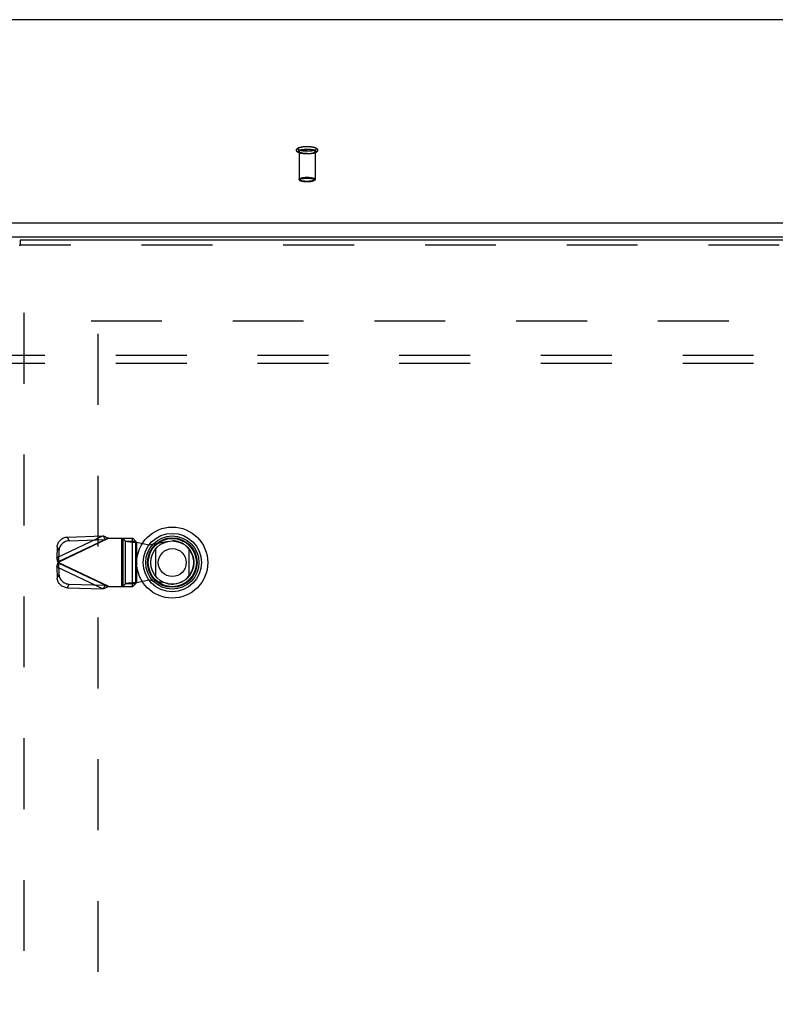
# Model space of a CAD drawing. Header units: inches. Extents: x 0 to 200, y 0 to 129.
# Tile 186 of 256: x 62 to 74, y 82 to 97. Entities that reach past the tile are written whole.
import ezdxf

# ---------------------------------------------------------------- set-up
doc = ezdxf.new("R2010")
doc.units = ezdxf.units.IN
doc.header["$LTSCALE"] = 11
doc.header["$MEASUREMENT"] = 0
doc.linetypes.add('HIDDEN', pattern=[0.2, 0.1, -0.1])
doc.layers.get('0').update_dxf_attribs({"linetype": 'CONTINUOUS'})
for name, color, linetype in [('DEFAULT_2', 8, 'HIDDEN'), ('RIGHTHAND_DOOR_ASSEMBLY', 7, 'CONTINUOUS'), ('SUBPANEL', 7, 'CONTINUOUS')]:
    doc.layers.add(name, color=color, linetype=linetype)

msp = doc.modelspace()

# ---------------------------------------------------------------- linework, layer by layer
at = {"color": 7, "linetype": 'Continuous'}
for p, q in [((83.722, 97.358), (39.913, 97.358)), ((39.552, 94.209), (84.083, 94.209)), ((39.568, 93.991), (84.068, 93.991))]:
    msp.add_line(p, q, dxfattribs=at)
at = {"layer": 'DEFAULT_2', "color": 8, "linetype": 'HIDDEN'}
for p, q in [((66.694, 95.313), (66.694, 94.881)), ((66.942, 95.313), (66.942, 94.881)), ((63.464, 92.686), (84.068, 92.686)), ((63.568, 92.484), (63.568, 35.887))]:
    msp.add_line(p, q, dxfattribs=at)
for points in [[(66.818, 95.276), (66.806, 95.276), (66.794, 95.276), (66.783, 95.277), (66.772, 95.277), (66.76, 95.279), (66.75, 95.28), (66.739, 95.281), (66.729, 95.283), (66.719, 95.285), (66.71, 95.288), (66.701, 95.29), (66.693, 95.293), (66.686, 95.296), (66.68, 95.299), (66.674, 95.302), (66.67, 95.305), (66.666, 95.309), (66.663, 95.312), (66.66, 95.316), (66.657, 95.32), (66.656, 95.324), (66.655, 95.329), (66.654, 95.333), (66.655, 95.337), (66.655, 95.342), (66.657, 95.346), (66.659, 95.35), (66.662, 95.354), (66.665, 95.358), (66.669, 95.362), (66.674, 95.365), (66.679, 95.368), (66.685, 95.371), (66.692, 95.374), (66.7, 95.377), (66.709, 95.38), (66.719, 95.382), (66.729, 95.384), (66.739, 95.386), (66.749, 95.388), (66.76, 95.389), (66.772, 95.39), (66.783, 95.391), (66.794, 95.392), (66.806, 95.392), (66.818, 95.392)], [(66.818, 95.318), (66.807, 95.318), (66.797, 95.318), (66.786, 95.319), (66.776, 95.319), (66.766, 95.32), (66.756, 95.321), (66.747, 95.323), (66.738, 95.324), (66.729, 95.326), (66.721, 95.328), (66.714, 95.33), (66.707, 95.332), (66.701, 95.334), (66.695, 95.336), (66.69, 95.339), (66.686, 95.341), (66.682, 95.344), (66.679, 95.346), (66.677, 95.349), (66.676, 95.352), (66.676, 95.355), (66.676, 95.357), (66.677, 95.36), (66.679, 95.363), (66.682, 95.365), (66.686, 95.368), (66.69, 95.371), (66.695, 95.373), (66.701, 95.375), (66.707, 95.378), (66.714, 95.38), (66.721, 95.382), (66.729, 95.383), (66.738, 95.385), (66.747, 95.386), (66.756, 95.388), (66.766, 95.389), (66.776, 95.39), (66.786, 95.39), (66.797, 95.391), (66.807, 95.391), (66.818, 95.391)], [(66.818, 95.276), (66.807, 95.276), (66.797, 95.277), (66.786, 95.277), (66.776, 95.278), (66.766, 95.279), (66.756, 95.28), (66.747, 95.281), (66.738, 95.283), (66.729, 95.284), (66.721, 95.286), (66.714, 95.288), (66.707, 95.29), (66.701, 95.292), (66.695, 95.295), (66.69, 95.297), (66.686, 95.3), (66.682, 95.302), (66.679, 95.305), (66.677, 95.308), (66.676, 95.31), (66.676, 95.313), (66.676, 95.316), (66.677, 95.319), (66.679, 95.321), (66.682, 95.324), (66.686, 95.326), (66.69, 95.329), (66.695, 95.331), (66.701, 95.334), (66.707, 95.336), (66.714, 95.338), (66.721, 95.34), (66.729, 95.342), (66.738, 95.343), (66.747, 95.345), (66.756, 95.346), (66.766, 95.347), (66.776, 95.348), (66.786, 95.349), (66.797, 95.349), (66.807, 95.35), (66.818, 95.35)], [(66.694, 95.313), (66.694, 95.316), (66.695, 95.318), (66.697, 95.321), (66.7, 95.323), (66.703, 95.325), (66.707, 95.328), (66.712, 95.33), (66.717, 95.332), (66.724, 95.334), (66.73, 95.336), (66.737, 95.337), (66.745, 95.339), (66.753, 95.34), (66.762, 95.342), (66.77, 95.343), (66.779, 95.344), (66.789, 95.344), (66.798, 95.345), (66.808, 95.345), (66.818, 95.345)], [(66.818, 95.392), (66.83, 95.392), (66.841, 95.392), (66.853, 95.391), (66.864, 95.39), (66.875, 95.389), (66.886, 95.388), (66.897, 95.386), (66.907, 95.384), (66.917, 95.382), (66.926, 95.38), (66.935, 95.377), (66.943, 95.375), (66.95, 95.372), (66.956, 95.369), (66.961, 95.366), (66.966, 95.362), (66.97, 95.359), (66.973, 95.355), (66.976, 95.352), (66.978, 95.348), (66.98, 95.343), (66.981, 95.339), (66.981, 95.335), (66.981, 95.33), (66.98, 95.326), (66.979, 95.321), (66.977, 95.317), (66.974, 95.313), (66.97, 95.309), (66.966, 95.306), (66.962, 95.302), (66.957, 95.299), (66.95, 95.296), (66.943, 95.293), (66.935, 95.29), (66.926, 95.288), (66.917, 95.285), (66.907, 95.283), (66.897, 95.281), (66.886, 95.28), (66.875, 95.279), (66.864, 95.277), (66.853, 95.277), (66.841, 95.276), (66.83, 95.276), (66.818, 95.276)], [(66.818, 95.391), (66.828, 95.391), (66.839, 95.391), (66.849, 95.39), (66.859, 95.39), (66.869, 95.389), (66.879, 95.388), (66.889, 95.386), (66.898, 95.385), (66.906, 95.383), (66.914, 95.382), (66.922, 95.38), (66.929, 95.378), (66.935, 95.375), (66.941, 95.373), (66.946, 95.371), (66.95, 95.368), (66.953, 95.365), (66.956, 95.363), (66.958, 95.36), (66.959, 95.357), (66.96, 95.355), (66.959, 95.352), (66.958, 95.349), (66.956, 95.346), (66.953, 95.344), (66.95, 95.341), (66.946, 95.339), (66.941, 95.336), (66.935, 95.334), (66.929, 95.332), (66.922, 95.33), (66.914, 95.328), (66.906, 95.326), (66.898, 95.324), (66.889, 95.323), (66.879, 95.321), (66.869, 95.32), (66.859, 95.319), (66.849, 95.319), (66.839, 95.318), (66.828, 95.318), (66.818, 95.318)], [(66.818, 95.35), (66.828, 95.35), (66.839, 95.349), (66.849, 95.349), (66.859, 95.348), (66.869, 95.347), (66.879, 95.346), (66.889, 95.345), (66.898, 95.343), (66.906, 95.342), (66.914, 95.34), (66.922, 95.338), (66.929, 95.336), (66.935, 95.334), (66.941, 95.331), (66.946, 95.329), (66.95, 95.326), (66.953, 95.324), (66.956, 95.321), (66.958, 95.319), (66.959, 95.316), (66.96, 95.313), (66.959, 95.31), (66.958, 95.308), (66.956, 95.305), (66.953, 95.302), (66.95, 95.3), (66.946, 95.297), (66.941, 95.295), (66.935, 95.292), (66.929, 95.29), (66.922, 95.288), (66.914, 95.286), (66.906, 95.284), (66.898, 95.283), (66.889, 95.281), (66.879, 95.28), (66.869, 95.279), (66.859, 95.278), (66.849, 95.277), (66.839, 95.277), (66.828, 95.276), (66.818, 95.276)], [(66.942, 95.313), (66.941, 95.316), (66.94, 95.318), (66.938, 95.321), (66.936, 95.323), (66.932, 95.325), (66.928, 95.328), (66.924, 95.33), (66.918, 95.332), (66.912, 95.334), (66.905, 95.336), (66.898, 95.337), (66.891, 95.339), (66.883, 95.34), (66.874, 95.342), (66.865, 95.343), (66.856, 95.344), (66.847, 95.344), (66.837, 95.345), (66.828, 95.345), (66.818, 95.345)], [(66.818, 95.281), (66.808, 95.281), (66.798, 95.281), (66.789, 95.282), (66.779, 95.283), (66.77, 95.283), (66.762, 95.284), (66.753, 95.286), (66.745, 95.287), (66.737, 95.289), (66.73, 95.29), (66.724, 95.292), (66.717, 95.294), (66.712, 95.296), (66.707, 95.298), (66.703, 95.301), (66.7, 95.303), (66.697, 95.306), (66.695, 95.308), (66.694, 95.311), (66.694, 95.313)], [(66.818, 95.281), (66.828, 95.281), (66.837, 95.281), (66.847, 95.282), (66.856, 95.283), (66.865, 95.283), (66.874, 95.284), (66.883, 95.286), (66.891, 95.287), (66.898, 95.289), (66.905, 95.29), (66.912, 95.292), (66.918, 95.294), (66.924, 95.296), (66.928, 95.298), (66.932, 95.301), (66.936, 95.303), (66.938, 95.306), (66.94, 95.308), (66.941, 95.311), (66.942, 95.313)], [(66.694, 94.881), (66.694, 94.884), (66.695, 94.886), (66.697, 94.889), (66.7, 94.891), (66.703, 94.894), (66.708, 94.896), (66.713, 94.898), (66.718, 94.9), (66.724, 94.902), (66.731, 94.904), (66.738, 94.906), (66.746, 94.907), (66.754, 94.909), (66.763, 94.91), (66.772, 94.911), (66.781, 94.912), (66.791, 94.913), (66.8, 94.913), (66.809, 94.913), (66.818, 94.913)], [(66.818, 94.849), (66.809, 94.849), (66.8, 94.85), (66.791, 94.85), (66.781, 94.851), (66.772, 94.851), (66.763, 94.852), (66.754, 94.854), (66.746, 94.855), (66.738, 94.857), (66.731, 94.858), (66.724, 94.86), (66.718, 94.862), (66.713, 94.864), (66.708, 94.867), (66.703, 94.869), (66.7, 94.871), (66.697, 94.874), (66.695, 94.876), (66.694, 94.879), (66.694, 94.881)], [(66.818, 94.842), (66.809, 94.842), (66.8, 94.842), (66.791, 94.843), (66.782, 94.843), (66.773, 94.844), (66.765, 94.845), (66.757, 94.846), (66.749, 94.848), (66.742, 94.849), (66.734, 94.851), (66.728, 94.853), (66.721, 94.855), (66.716, 94.857), (66.711, 94.859), (66.707, 94.862), (66.703, 94.864), (66.7, 94.867), (66.698, 94.869), (66.696, 94.872), (66.695, 94.875), (66.694, 94.878), (66.694, 94.881)], [(66.818, 94.842), (66.81, 94.842), (66.801, 94.842), (66.793, 94.843), (66.784, 94.843), (66.776, 94.844), (66.768, 94.845), (66.76, 94.846), (66.752, 94.848), (66.745, 94.849), (66.738, 94.851), (66.732, 94.852), (66.726, 94.854), (66.721, 94.856), (66.717, 94.858), (66.713, 94.86), (66.71, 94.862), (66.707, 94.865), (66.705, 94.867), (66.704, 94.869), (66.704, 94.872), (66.704, 94.874), (66.705, 94.876), (66.707, 94.879), (66.71, 94.881), (66.713, 94.883), (66.717, 94.885), (66.721, 94.887), (66.726, 94.889), (66.732, 94.891), (66.738, 94.893), (66.745, 94.894), (66.752, 94.896), (66.76, 94.897), (66.768, 94.898), (66.776, 94.899), (66.784, 94.9), (66.793, 94.9), (66.801, 94.901), (66.81, 94.901), (66.818, 94.901)], [(66.818, 94.913), (66.827, 94.913), (66.836, 94.913), (66.845, 94.913), (66.854, 94.912), (66.863, 94.911), (66.872, 94.91), (66.881, 94.909), (66.889, 94.907), (66.897, 94.906), (66.905, 94.904), (66.911, 94.902), (66.918, 94.9), (66.923, 94.898), (66.928, 94.896), (66.932, 94.894), (66.936, 94.891), (66.938, 94.889), (66.94, 94.886), (66.941, 94.884), (66.942, 94.881)], [(66.818, 94.901), (66.826, 94.901), (66.834, 94.901), (66.843, 94.9), (66.851, 94.9), (66.86, 94.899), (66.868, 94.898), (66.876, 94.897), (66.884, 94.896), (66.891, 94.894), (66.898, 94.893), (66.904, 94.891), (66.909, 94.889), (66.915, 94.887), (66.919, 94.885), (66.923, 94.883), (66.926, 94.881), (66.929, 94.879), (66.93, 94.876), (66.931, 94.874), (66.932, 94.872), (66.931, 94.869), (66.93, 94.867), (66.929, 94.865), (66.926, 94.862), (66.923, 94.86), (66.919, 94.858), (66.915, 94.856), (66.91, 94.854), (66.904, 94.852), (66.898, 94.851), (66.891, 94.849), (66.884, 94.848), (66.876, 94.846), (66.868, 94.845), (66.86, 94.844), (66.851, 94.843), (66.843, 94.843), (66.834, 94.842), (66.826, 94.842), (66.818, 94.842)], [(66.942, 94.881), (66.942, 94.878), (66.941, 94.875), (66.939, 94.872), (66.938, 94.869), (66.935, 94.867), (66.932, 94.864), (66.929, 94.862), (66.925, 94.859), (66.92, 94.857), (66.914, 94.855), (66.908, 94.853), (66.901, 94.851), (66.894, 94.849), (66.886, 94.848), (66.879, 94.846), (66.871, 94.845), (66.862, 94.844), (66.854, 94.843), (66.845, 94.843), (66.836, 94.842), (66.827, 94.842), (66.818, 94.842)], [(66.942, 94.881), (66.941, 94.879), (66.94, 94.876), (66.938, 94.874), (66.936, 94.871), (66.932, 94.869), (66.928, 94.867), (66.923, 94.864), (66.918, 94.862), (66.911, 94.86), (66.905, 94.858), (66.897, 94.857), (66.89, 94.855), (66.881, 94.854), (66.872, 94.852), (66.863, 94.851), (66.854, 94.851), (66.845, 94.85), (66.836, 94.85), (66.827, 94.849), (66.818, 94.849)]]:
    msp.add_lwpolyline(points, dxfattribs=at)
at = {"layer": 'RIGHTHAND_DOOR_ASSEMBLY', "color": 7, "linetype": 'Continuous'}
for p, q in [((62.35, 93.861), (62.363, 93.861)), ((62.363, 93.936), (62.363, 93.861)), ((64.469, 88.72), (64.469, 89.151)), ((64.98, 89.151), (64.98, 88.72))]:
    msp.add_line(p, q, dxfattribs=at)
at = {"layer": 'RIGHTHAND_DOOR_ASSEMBLY', "color": 3, "linetype": 'Continuous'}
msp.add_line((85.149, 93.936), (62.363, 93.936), dxfattribs=at)
at = {"layer": 'RIGHTHAND_DOOR_ASSEMBLY', "color": 8, "linetype": 'HIDDEN'}
for p, q in [((85.149, 93.861), (62.363, 93.861)), ((62.425, 34.511), (62.425, 93.861)), ((63.654, 89.35), (62.933, 89.007)), ((63.738, 89.312), (62.951, 88.938)), ((62.96, 88.951), (63.681, 89.293)), ((63.099, 89.332), (63.654, 89.35)), ((63.126, 89.275), (63.099, 89.332)), ((63.126, 89.275), (63.681, 89.293)), ((63.654, 89.35), (63.681, 89.293)), ((63.719, 89.306), (63.7, 89.299)), ((63.738, 89.312), (63.719, 89.306)), ((63.738, 89.312), (64.113, 89.312)), ((63.935, 89.312), (63.935, 88.564)), ((63.955, 89.312), (63.955, 88.564)), ((63.958, 89.312), (63.997, 89.27)), ((63.997, 88.606), (63.997, 89.27)), ((63.997, 89.27), (64.152, 89.27)), ((64.109, 88.564), (64.109, 89.312)), ((64.152, 89.27), (64.113, 89.312)), ((64.152, 89.27), (64.152, 88.606)), ((64.171, 89.251), (64.171, 88.624)), ((64.171, 89.251), (64.368, 89.213)), ((64.368, 89.213), (64.663, 89.267)), ((62.939, 89.18), (62.933, 89.007)), ((62.939, 89.18), (62.966, 89.123)), ((62.966, 89.123), (62.96, 88.951)), ((62.96, 88.951), (62.933, 89.007)), ((62.933, 88.868), (62.96, 88.925)), ((62.945, 88.914), (62.951, 88.938)), ((63.738, 88.564), (62.951, 88.938)), ((62.96, 88.925), (62.966, 88.753)), ((63.681, 88.583), (62.96, 88.925)), ((62.933, 88.868), (62.939, 88.696)), ((62.933, 88.868), (63.654, 88.526)), ((62.966, 88.753), (62.939, 88.696)), ((63.099, 88.544), (63.126, 88.601)), ((63.126, 88.601), (63.681, 88.583)), ((63.997, 88.606), (63.958, 88.564)), ((64.152, 88.606), (63.997, 88.606)), ((64.113, 88.564), (64.152, 88.606)), ((64.171, 88.624), (64.136, 88.622)), ((64.368, 88.662), (64.171, 88.624)), ((64.663, 88.609), (64.368, 88.662)), ((63.099, 88.544), (63.654, 88.526)), ((63.681, 88.583), (63.654, 88.526)), ((63.738, 88.564), (64.113, 88.564))]:
    msp.add_line(p, q, dxfattribs=at)
for points in [[(62.939, 89.18), (62.94, 89.194), (62.943, 89.209), (62.947, 89.223), (62.953, 89.236), (62.96, 89.25), (62.968, 89.262), (62.977, 89.274), (62.988, 89.285), (62.999, 89.295), (63.012, 89.304), (63.025, 89.312), (63.039, 89.318), (63.054, 89.324), (63.069, 89.328), (63.084, 89.33), (63.099, 89.332)], [(63.126, 89.275), (63.111, 89.274), (63.096, 89.271), (63.081, 89.267), (63.066, 89.262), (63.052, 89.255), (63.039, 89.247), (63.026, 89.238), (63.015, 89.228), (63.004, 89.217), (62.995, 89.205), (62.987, 89.193), (62.98, 89.18), (62.974, 89.166), (62.97, 89.152), (62.967, 89.138), (62.966, 89.123)], [(63.654, 89.35), (63.667, 89.344), (63.682, 89.338), (63.696, 89.331), (63.71, 89.325), (63.724, 89.318), (63.738, 89.312)], [(63.7, 89.299), (63.69, 89.296), (63.681, 89.293)], [(63.997, 89.27), (64.001, 89.269), (64.007, 89.267), (64.014, 89.266), (64.023, 89.265), (64.033, 89.263), (64.045, 89.262), (64.058, 89.261), (64.072, 89.259), (64.087, 89.258), (64.103, 89.257), (64.119, 89.255), (64.136, 89.254), (64.171, 89.251)], [(64.152, 89.27), (64.153, 89.268), (64.154, 89.265), (64.156, 89.263), (64.159, 89.261), (64.162, 89.258), (64.165, 89.256), (64.168, 89.254), (64.171, 89.251)], [(62.951, 88.938), (62.945, 88.962), (62.942, 88.973), (62.939, 88.985), (62.936, 88.996), (62.933, 89.007)], [(62.933, 88.868), (62.936, 88.879), (62.939, 88.891), (62.942, 88.902), (62.945, 88.914)], [(62.96, 88.951), (62.958, 88.949), (62.957, 88.946), (62.955, 88.944), (62.954, 88.942), (62.951, 88.938)], [(62.951, 88.938), (62.952, 88.936), (62.955, 88.931)], [(62.955, 88.931), (62.957, 88.929), (62.958, 88.927), (62.96, 88.925)], [(62.966, 88.753), (62.967, 88.738), (62.97, 88.724), (62.974, 88.71), (62.98, 88.696), (62.987, 88.683), (62.995, 88.67), (63.004, 88.658), (63.015, 88.647), (63.026, 88.637), (63.039, 88.628), (63.052, 88.62), (63.066, 88.614), (63.081, 88.608), (63.096, 88.604), (63.111, 88.602), (63.126, 88.601)], [(63.099, 88.544), (63.084, 88.545), (63.069, 88.548), (63.054, 88.552), (63.039, 88.557), (63.025, 88.564), (63.012, 88.571), (62.999, 88.58), (62.988, 88.59), (62.977, 88.601), (62.968, 88.613), (62.96, 88.626), (62.953, 88.639), (62.947, 88.653), (62.943, 88.667), (62.94, 88.681), (62.939, 88.696)], [(64.136, 88.622), (64.119, 88.62), (64.103, 88.619), (64.087, 88.618), (64.072, 88.616), (64.058, 88.615), (64.045, 88.614), (64.033, 88.612), (64.023, 88.611), (64.014, 88.61), (64.007, 88.608), (64.001, 88.607), (63.997, 88.606)], [(64.152, 88.606), (64.153, 88.608), (64.154, 88.61), (64.156, 88.613), (64.159, 88.615), (64.162, 88.617), (64.165, 88.62), (64.168, 88.622), (64.171, 88.624)], [(63.738, 88.564), (63.724, 88.557), (63.71, 88.551), (63.696, 88.544), (63.682, 88.538), (63.667, 88.532), (63.654, 88.526)], [(63.681, 88.583), (63.69, 88.579), (63.7, 88.576), (63.709, 88.573), (63.738, 88.564)]]:
    msp.add_lwpolyline(points, dxfattribs=at)
at = {"layer": 'RIGHTHAND_DOOR_ASSEMBLY', "color": 7, "linetype": 'Continuous'}
for radius in [0.551, 0.453, 0.413, 0.384, 0.374, 0.335, 0.217]:
    msp.add_circle((64.725, 88.936), radius, dxfattribs=at)
at = {"layer": 'RIGHTHAND_DOOR_ASSEMBLY', "color": 8, "linetype": 'HIDDEN'}
msp.add_arc((64.723, 88.938), 0.335, 259.673, 100.327, dxfattribs=at)
at = {"layer": 'SUBPANEL', "color": 8, "linetype": 'HIDDEN'}
for p, q in [((41.849, 92.155), (81.787, 92.155)), ((41.849, 92.03), (81.787, 92.03))]:
    msp.add_line(p, q, dxfattribs=at)

doc.saveas('drawing.dxf')
